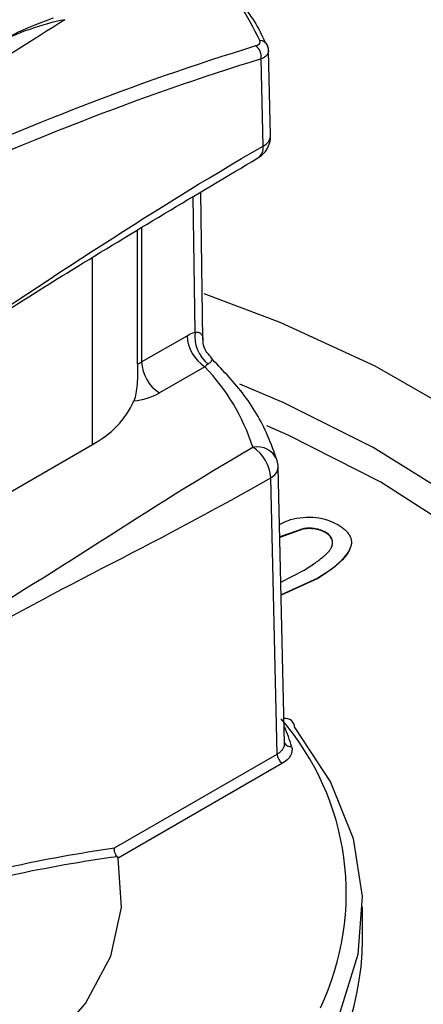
# Model space of a CAD drawing. Header units: millimetres. Extents: x -3.03 to 0.78, y -0.23 to 0.59.
# Tile 109 of 165: x 0.56543 to 0.5734, y -0.00575 to 0.01371. Entities that reach past the tile are written whole.
import ezdxf

# ---------------------------------------------------------------- set-up
doc = ezdxf.new("R2010")
doc.units = ezdxf.units.MM

msp = doc.modelspace()

# ---------------------------------------------------------------- linework, layer by layer
at = {"color": 7, "linetype": 'Continuous', "lineweight": 25}
for p, q in [((0.570385, 0.011425), (0.570346, 0.013106)), ((0.570239, 0.011217), (0.570199, 0.012939)), ((0.569049, 0.007394), (0.569004, 0.0103)), ((0.567757, 0.00691), (0.567757, 0.009549)), ((0.567836, 0.006947), (0.568734, 0.007466)), ((0.569088, 0.006853), (0.568189, 0.006335)), ((0.558117, 0.000267), (0.566863, 0.005316)), ((0.57066, -0.000597), (0.570535, 0.004866)), ((0.570514, -0.000805), (0.570389, 0.004657)), ((0.57104, 0.003655), (0.570567, 0.003488)), ((0.571041, 0.003647), (0.570567, 0.00348)), ((0.57104, 0.003655), (0.571041, 0.003647)), ((0.571468, 0.003581), (0.571468, 0.003573)), ((0.570587, 0.002595), (0.57105, 0.002832)), ((0.571321, 0.002675), (0.570593, 0.002346)), ((0.571321, 0.002667), (0.570593, 0.002338)), ((0.571321, 0.002675), (0.571321, 0.002667)), ((0.567297, -0.002662), (0.570514, -0.000805)), ((0.57062, -0.000986), (0.567373, -0.002861)), ((0.572201, -0.004473), (0.572201, -0.003825))]:
    msp.add_line(p, q, dxfattribs=at)
at = {"color": 9, "linetype": 'Continuous', "lineweight": 25}
for p, q in [((0.568897, 0.00754), (0.568856, 0.01021)), ((0.567836, 0.009597), (0.567836, 0.006947)), ((0.566863, 0.005316), (0.566863, 0.009011))]:
    msp.add_line(p, q, dxfattribs=at)
at = {"color": 7, "linetype": 'Continuous', "lineweight": 25, "flags": 128}
for points in [[(0.570338, 0.013149), (0.570334, 0.013179), (0.570328, 0.013198)], [(0.569067, 0.008298), (0.57057, 0.007735), (0.572449, 0.006871), (0.574157, 0.005891), (0.575676, 0.004804), (0.576989, 0.003623), (0.57808, 0.002362), (0.578937, 0.001034), (0.579551, -0.000346), (0.579915, -0.001761), (0.580025, -0.003197), (0.579878, -0.004636), (0.579478, -0.006063), (0.578829, -0.007462), (0.577937, -0.008816), (0.576814, -0.010112), (0.575471, -0.011333), (0.573924, -0.012466), (0.572189, -0.0135), (0.570288, -0.014421)], [(0.571774, -0.013718), (0.572203, -0.013474), (0.573814, -0.012432), (0.575234, -0.011297), (0.576446, -0.01008), (0.577437, -0.008797), (0.578193, -0.007462), (0.578708, -0.006091), (0.578975, -0.0047), (0.578991, -0.003304), (0.578755, -0.001921), (0.57827, -0.000566), (0.577543, 0.000745), (0.576581, 0.001998), (0.575395, 0.003176), (0.574, 0.004267), (0.572412, 0.005258), (0.570648, 0.006138), (0.569775, 0.006506)], [(0.578961, -0.004209), (0.578836, -0.003044), (0.578432, -0.001612), (0.577756, -0.000222), (0.576818, 0.001108), (0.57563, 0.00236), (0.574207, 0.003519), (0.572567, 0.00457), (0.570733, 0.005498), (0.570311, 0.005682)], [(0.570865, -0.000284), (0.571569, -0.001358), (0.572015, -0.002476), (0.572197, -0.003619), (0.572111, -0.004766), (0.571758, -0.005896), (0.571146, -0.006988), (0.570284, -0.008023), (0.569189, -0.008981), (0.567881, -0.009846), (0.566383, -0.010601), (0.564723, -0.011233), (0.562931, -0.01173), (0.561039, -0.012084), (0.559082, -0.012288), (0.557096, -0.012337), (0.555115, -0.012232), (0.553178, -0.011974), (0.553051, -0.011952)], [(0.555798, -0.009273), (0.557483, -0.009353), (0.559167, -0.009267), (0.560802, -0.009019), (0.562341, -0.008615), (0.563741, -0.008068), (0.56496, -0.007392), (0.565965, -0.006608), (0.566727, -0.005736), (0.567224, -0.004804), (0.567441, -0.003836), (0.567373, -0.002861)]]:
    msp.add_lwpolyline(points, dxfattribs=at)
at = {"color": 9, "linetype": 'Continuous', "lineweight": 25}
for centre, radius, start, end in [((0.570169, 0.013129), 0.0001733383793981, 23.331144, 88.280983), ((0.570142, 0.01144), 0.0002434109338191, 293.374822, 356.444968), ((0.569998, 0.011182), 0.0002435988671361, 304.61113, 8.2866), ((0.570119, 0.004847), 0.0004234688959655, 21.247463, 101.352502), ((0.570279, 0.00489), 0.0002574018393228, 295.268543, 354.56441), ((0.566624, -0.003559), 0.0052577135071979, 334.506679, 40.985492), ((0.567156, -0.001737), 0.0038020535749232, 16.484027, 22.736115), ((0.570779, -0.000526), 0.0001334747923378, 206.859645, 279.396137)]:
    msp.add_arc(centre, radius, start, end, dxfattribs=at)
at = {"color": 7, "linetype": 'Continuous', "lineweight": 25}
for centre, radius, start, end in [((0.569942, 0.012981), 0.0002604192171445, 350.808663, 55.514701), ((0.569885, 0.011414), 0.0005000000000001, 299.997312, 0), ((0.569502, 0.007501), 0.0007684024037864, 182.605478, 237.394522), ((0.569553, 0.007437), 0.0006634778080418, 171.116477, 233.028535), ((0.567566, 0.007419), 0.0005434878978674, 290.637604, 299.779815), ((0.568603, 0.006982), 0.0007684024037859, 182.605478, 237.394522), ((0.566051, 0.003966), 0.004190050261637, 18.023458, 43.558239), ((0.567547, 0.007507), 0.0013364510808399, 275.896045, 298.69929), ((0.566032, 0.006931), 0.0018160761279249, 297.221478, 335.493866), ((0.56962, 0.004614), 0.0007703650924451, 3.229654, 57.347738), ((0.570036, 0.004854), 0.0005, 1.311546, 17.043708), ((0.57068, -0.000284), 0.0001849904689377, 359.961655, 99.410276), ((0.570745, -0.000792), 0.0002311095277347, 183.229654, 237.347738)]:
    msp.add_arc(centre, radius, start, end, dxfattribs=at)
for centre, major_axis, ratio, start_param, end_param in [((0.558891, -0.054995), (0.03710695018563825, 0.06661856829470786), 0.587341, 0.5497052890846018, 0.6848207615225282), ((0.559032, -0.055074), (0.03700690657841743, 0.06644537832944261), 0.587367, 0.549680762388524, 0.6847962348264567), ((0.557451, -0.00477), (0.01474740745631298, 0.0004622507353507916), 0.597074, 5.305432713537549, 6.264472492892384)]:
    msp.add_ellipse(centre, major_axis=major_axis, ratio=ratio, start_param=start_param, end_param=end_param, dxfattribs=at)
for points, knots in [([(0.5682294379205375, 0.02610345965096), (0.5674304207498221, 0.025615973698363), (0.5658249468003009, 0.0246364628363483), (0.5634056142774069, 0.0231505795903), (0.5609640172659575, 0.0216436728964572), (0.5585001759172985, 0.020114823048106), (0.5560141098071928, 0.0185640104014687), (0.5535058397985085, 0.0169909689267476), (0.5509753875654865, 0.0153954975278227), (0.548422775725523, 0.013777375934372), (0.5458480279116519, 0.0121363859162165), (0.5432511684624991, 0.0104723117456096), (0.5406322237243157, 0.0087849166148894), (0.537991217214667, 0.0070740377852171), (0.5353281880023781, 0.0053392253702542), (0.5326431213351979, 0.0035811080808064), (0.530845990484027, 0.0023961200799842), (0.5299436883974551, 0.0018011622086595)], [0, 0, 0, 0, 0.0625807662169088, 0.125744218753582, 0.1894905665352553, 0.2538200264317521, 0.3187328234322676, 0.3842291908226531, 0.4503093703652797, 0.5169736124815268, 0.5842221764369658, 0.6520553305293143, 0.7204733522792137, 0.7894765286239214, 0.8590651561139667, 0.9292395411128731, 0.9999999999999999, 0.9999999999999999, 0.9999999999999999, 0.9999999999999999]), ([(0.5459082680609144, 0.0097001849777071), (0.5468075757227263, 0.0103189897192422), (0.5491951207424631, 0.0119618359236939), (0.5528246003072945, 0.0144137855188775), (0.5569082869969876, 0.017143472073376), (0.5609764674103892, 0.019829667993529), (0.5654164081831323, 0.0227298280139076), (0.5685058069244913, 0.0247163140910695), (0.5701121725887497, 0.0257492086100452)], [0, 0, 0, 0, 0.1124251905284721, 0.2984742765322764, 0.451504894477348, 0.6191315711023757, 0.8019634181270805, 1, 1, 1, 1]), ([(0.5701738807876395, 0.0133025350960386), (0.570054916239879, 0.0135419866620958), (0.5698170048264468, 0.014020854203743), (0.5691517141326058, 0.0147356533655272), (0.5682605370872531, 0.0154239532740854), (0.5674001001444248, 0.0159609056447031), (0.5667914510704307, 0.0162376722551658), (0.566609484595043, 0.0163204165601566)], [0, 0, 0, 0, 0.2258745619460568, 0.4517155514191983, 0.6776824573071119, 0.9036374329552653, 1, 1, 1, 1]), ([(0.5691303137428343, 0.0147135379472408), (0.5691722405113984, 0.0146799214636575), (0.5692980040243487, 0.0145790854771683), (0.5695554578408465, 0.0143219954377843), (0.5698319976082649, 0.0140124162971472), (0.5701077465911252, 0.0136287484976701), (0.5702146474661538, 0.0134005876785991), (0.5702810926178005, 0.0132587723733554)], [0, 0, 0, 0, 0.0715341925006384, 0.2145739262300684, 0.5336927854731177, 0.7101627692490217, 1, 1, 1, 1]), ([(0.5663205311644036, 0.0137146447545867), (0.5650375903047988, 0.012901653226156), (0.5636343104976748, 0.0120361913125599), (0.560579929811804, 0.0101984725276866), (0.5589437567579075, 0.009235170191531), (0.5571962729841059, 0.0082264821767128)], [0, 0, 0, 0, 0.5, 0.5, 1, 1, 1, 1]), ([(0.5660850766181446, 0.0137425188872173), (0.5659921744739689, 0.0137090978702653), (0.5656805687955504, 0.0135969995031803), (0.5652888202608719, 0.0134268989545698), (0.5649858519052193, 0.0132409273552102), (0.5649056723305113, 0.0131917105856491)], [0, 0, 0, 0, 0.2380183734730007, 0.7983440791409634, 1, 1, 1, 1]), ([(0.5663205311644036, 0.0137146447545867), (0.5660896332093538, 0.0136695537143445), (0.5658569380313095, 0.0136059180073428), (0.565390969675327, 0.0134411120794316), (0.5651594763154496, 0.01334138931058), (0.5649298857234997, 0.0132148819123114)], [0, 0, 0, 0, 0.5, 0.5, 1, 1, 1, 1]), ([(0.5703434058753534, 0.013107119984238), (0.5703442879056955, 0.01311345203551), (0.5703486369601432, 0.0131446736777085), (0.5703353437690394, 0.0131737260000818), (0.5703247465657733, 0.0131968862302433)], [0, 0, 0, 0, 0.2028096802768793, 1, 1, 1, 1]), ([(0.5634417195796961, 0.0068702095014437), (0.5644428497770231, 0.0075061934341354), (0.5666550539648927, 0.0089115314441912), (0.5689046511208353, 0.0102489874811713), (0.5701361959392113, 0.0109811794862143)], [0, 0, 0, 0, 0.4525487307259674, 1, 1, 1, 1]), ([(0.5692041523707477, 0.0070489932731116), (0.569172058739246, 0.0070829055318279), (0.5690984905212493, 0.0071606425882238), (0.5690503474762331, 0.0072892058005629), (0.5690544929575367, 0.0073711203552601), (0.5690555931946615, 0.0073928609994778)], [0, 0, 0, 0, 0.3624234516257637, 0.8307831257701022, 1, 1, 1, 1]), ([(0.5692015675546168, 0.0070437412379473), (0.5692064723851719, 0.0070382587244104), (0.5692186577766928, 0.0070246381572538), (0.5692245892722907, 0.0070039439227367), (0.5692221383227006, 0.0069827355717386), (0.5692157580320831, 0.006967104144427), (0.5692058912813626, 0.0069522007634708), (0.5691934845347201, 0.0069382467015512), (0.5691770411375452, 0.0069233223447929), (0.5691614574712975, 0.0069125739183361), (0.5691536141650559, 0.00690716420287)], [0, 0, 0, 0, 0.1622839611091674, 0.4031726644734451, 0.5253872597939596, 0.6483302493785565, 0.7344530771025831, 0.8210876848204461, 0.9099528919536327, 1, 1, 1, 1]), ([(0.5705137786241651, 0.0050007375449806), (0.5704556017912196, 0.0051654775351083), (0.570293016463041, 0.0056258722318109), (0.5698837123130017, 0.0063238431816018), (0.5694172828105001, 0.0068078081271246), (0.5691954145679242, 0.007038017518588)], [0, 0, 0, 0, 0.2261000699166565, 0.6318761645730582, 0.9999999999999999, 0.9999999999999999, 0.9999999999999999, 0.9999999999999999]), ([(0.5677572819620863, 0.0069101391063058), (0.5677572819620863, 0.006795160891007), (0.567755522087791, 0.0066442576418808), (0.567735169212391, 0.0063757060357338), (0.5677153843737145, 0.0062562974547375), (0.5676847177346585, 0.0061775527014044)], [0, 0, 0, 0, 0.5, 0.5, 1, 1, 1, 1]), ([(0.5705613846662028, 0.0037309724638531), (0.5706308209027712, 0.0037681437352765), (0.5707654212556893, 0.0038401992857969), (0.5710267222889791, 0.003878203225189), (0.5712825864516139, 0.0038812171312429), (0.5715247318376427, 0.0038280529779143), (0.5716518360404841, 0.0037631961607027), (0.5717154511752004, 0.0037307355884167)], [0, 0, 0, 0, 0.2105669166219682, 0.4081785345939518, 0.6053188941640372, 0.8024637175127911, 1, 1, 1, 1]), ([(0.5717154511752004, 0.0037307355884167), (0.5717418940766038, 0.0037145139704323), (0.5717938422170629, 0.0036826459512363), (0.5718591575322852, 0.003629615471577), (0.5719108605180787, 0.003573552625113), (0.5719503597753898, 0.0035153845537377), (0.5719761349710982, 0.0034555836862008), (0.5719870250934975, 0.003394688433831), (0.5719828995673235, 0.0033333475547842), (0.5719625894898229, 0.0032714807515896), (0.5719305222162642, 0.0032085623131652), (0.5718875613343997, 0.0031437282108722), (0.571834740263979, 0.0030764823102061), (0.571782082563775, 0.0030193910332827), (0.571733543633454, 0.0029718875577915), (0.5716911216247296, 0.0029340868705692), (0.5716429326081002, 0.0028946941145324), (0.5715888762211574, 0.0028539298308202), (0.571529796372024, 0.0028113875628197), (0.5714656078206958, 0.0027670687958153), (0.5713953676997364, 0.0027213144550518), (0.5713461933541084, 0.0026904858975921), (0.5713209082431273, 0.0026746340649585)], [0, 0, 0, 0, 0.0567243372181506, 0.1114372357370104, 0.1643678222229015, 0.2164353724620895, 0.2676414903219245, 0.3173597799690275, 0.3674730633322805, 0.4182103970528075, 0.47140428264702, 0.527965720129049, 0.5880611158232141, 0.652134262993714, 0.686344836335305, 0.723263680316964, 0.7626102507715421, 0.804738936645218, 0.84943033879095, 0.8967112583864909, 0.946889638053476, 1, 1, 1, 1]), ([(0.571467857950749, 0.0035813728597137), (0.5714534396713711, 0.0035892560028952), (0.5714250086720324, 0.0036048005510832), (0.5713775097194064, 0.0036239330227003), (0.5713274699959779, 0.0036389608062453), (0.5712749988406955, 0.0036504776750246), (0.5712196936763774, 0.0036571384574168), (0.5711620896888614, 0.0036608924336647), (0.5711018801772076, 0.0036597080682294), (0.5710612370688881, 0.0036563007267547), (0.5710404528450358, 0.003654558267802)], [0, 0, 0, 0, 0.1276647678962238, 0.25173856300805, 0.37275334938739, 0.492146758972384, 0.6140696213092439, 0.73719732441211, 0.865606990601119, 1, 1, 1, 1]), ([(0.5714681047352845, 0.0035733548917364), (0.5714536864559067, 0.0035812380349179), (0.5714252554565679, 0.003596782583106), (0.5713777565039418, 0.003615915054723), (0.5713277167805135, 0.0036309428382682), (0.5712752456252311, 0.0036424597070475), (0.5712199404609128, 0.0036491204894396), (0.571162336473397, 0.0036528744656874), (0.5711021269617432, 0.0036516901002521), (0.5710614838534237, 0.0036482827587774), (0.5710406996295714, 0.0036465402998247)], [0, 0, 0, 0, 0.1276647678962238, 0.25173856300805, 0.37275334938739, 0.492146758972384, 0.6140696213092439, 0.73719732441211, 0.865606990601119, 1, 1, 1, 1]), ([(0.5710497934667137, 0.0028321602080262), (0.5710894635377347, 0.0028569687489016), (0.5711654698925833, 0.0029045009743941), (0.5712692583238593, 0.0029752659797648), (0.571359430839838, 0.0030414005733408), (0.5714360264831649, 0.0031029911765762), (0.5714982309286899, 0.0031603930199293), (0.5715467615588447, 0.0032133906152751), (0.5715811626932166, 0.0032620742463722), (0.5716013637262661, 0.0033071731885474), (0.5716099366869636, 0.0033487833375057), (0.57161191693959, 0.0033879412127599), (0.5716067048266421, 0.0034252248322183), (0.5715930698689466, 0.0034605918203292), (0.5715734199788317, 0.0034941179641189), (0.5715455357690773, 0.0035254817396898), (0.5715106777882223, 0.0035549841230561), (0.5714822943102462, 0.0035724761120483), (0.571467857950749, 0.0035813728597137)], [0, 0, 0, 0, 0.1156291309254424, 0.221541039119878, 0.3170478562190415, 0.4031508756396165, 0.48018121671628, 0.547649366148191, 0.607035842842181, 0.658652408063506, 0.705722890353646, 0.749804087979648, 0.792586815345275, 0.833873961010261, 0.8747683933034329, 0.915222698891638, 0.9568807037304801, 1, 1, 1, 1]), ([(0.5715852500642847, 0.0034502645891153), (0.571581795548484, 0.0034624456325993), (0.5715681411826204, 0.0035105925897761), (0.5715108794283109, 0.0035465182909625), (0.5714681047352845, 0.0035733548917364)], [0, 0, 0, 0, 0.2529971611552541, 1, 1, 1, 1]), ([(0.5719728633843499, 0.0033043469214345), (0.5719540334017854, 0.0032586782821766), (0.5718535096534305, 0.0030148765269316), (0.5715598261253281, 0.0028227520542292), (0.5713211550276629, 0.0026666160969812)], [0, 0, 0, 0, 0.1873187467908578, 1, 1, 1, 1]), ([(0.5673576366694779, -0.0028342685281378), (0.5673467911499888, -0.0028238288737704), (0.5673366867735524, -0.0028110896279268), (0.5673281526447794, -0.0027971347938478), (0.567319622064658, -0.0027831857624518), (0.5673124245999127, -0.002767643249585), (0.5673071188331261, -0.0027517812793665), (0.567301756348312, -0.0027357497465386), (0.5672981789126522, -0.0027189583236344), (0.5672966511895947, -0.0027027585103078), (0.5672954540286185, -0.0026900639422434), (0.5672954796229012, -0.0026774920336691), (0.5672967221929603, -0.0026656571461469), (0.5672968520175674, -0.0026644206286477), (0.5672969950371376, -0.0026631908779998), (0.5672971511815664, -0.0026619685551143)], [0, 0, 0, 0, 5.0224338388e-05, 5.0224338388e-05, 5.0224338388e-05, 0.0001004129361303, 0.0001004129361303, 0.0001004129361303, 0.0001511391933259, 0.0001511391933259, 0.0001511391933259, 0.0001906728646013, 0.0001906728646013, 0.0001906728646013, 0.0001948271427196, 0.0001948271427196, 0.0001948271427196, 0.0001948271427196]), ([(0.5673734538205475, -0.0028607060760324), (0.5673725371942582, -0.0028564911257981), (0.5673708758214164, -0.0028519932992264), (0.5673681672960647, -0.002847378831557), (0.5673656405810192, -0.0028430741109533), (0.5673620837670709, -0.0028385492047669), (0.5673576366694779, -0.0028342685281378)], [0, 0, 0, 0, 2.20758362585e-05, 2.20758362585e-05, 2.20758362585e-05, 4.27745012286e-05, 4.27745012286e-05, 4.27745012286e-05, 4.27745012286e-05]), ([(0.5335621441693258, -0.0051686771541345), (0.5388995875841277, -0.0083740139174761), (0.5447329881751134, -0.0118372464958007), (0.5526959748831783, -0.0165153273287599), (0.5543222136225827, -0.0174684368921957), (0.5576436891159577, -0.0194105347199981), (0.55934038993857, -0.0204003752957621), (0.5645268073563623, -0.0234193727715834), (0.5680963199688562, -0.0254884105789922), (0.5791431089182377, -0.0318659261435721), (0.586863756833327, -0.0362900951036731), (0.5989510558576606, -0.0431711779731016), (0.6030649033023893, -0.0455058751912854), (0.6083118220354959, -0.0484748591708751), (0.6093671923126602, -0.0490716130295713), (0.6114825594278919, -0.0502668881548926), (0.6125429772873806, -0.0508656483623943), (0.615732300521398, -0.0526652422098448), (0.6178692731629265, -0.0538693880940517), (0.6200166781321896, -0.0550778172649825)], [0, 0, 0, 0, 0.2500000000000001, 0.2500000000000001, 0.3125000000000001, 0.3125000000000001, 0.3750000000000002, 0.3750000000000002, 0.5000000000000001, 0.5000000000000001, 0.75, 0.75, 0.8749999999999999, 0.8749999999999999, 0.90625, 0.90625, 0.9375, 0.9375, 1, 1, 1, 1])]:
    msp.add_open_spline(points, degree=3, knots=knots, dxfattribs=at)
for points in [[(0.5700896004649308, 0.0131953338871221), (0.5701587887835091, 0.0132166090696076), (0.5701917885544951, 0.0132569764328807), (0.5701738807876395, 0.0133025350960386)], [(0.563441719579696, 0.0068702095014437), (0.565706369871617, 0.0083888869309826), (0.567971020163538, 0.0099075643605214), (0.5702388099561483, 0.0112167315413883)], [(0.5687341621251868, 0.0074657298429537), (0.5687891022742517, 0.007497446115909), (0.5688434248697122, 0.0075221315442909), (0.5688971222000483, 0.0075396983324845)], [(0.5691536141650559, 0.00690716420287), (0.5691316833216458, 0.0068928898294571), (0.5691097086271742, 0.0068748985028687), (0.5690877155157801, 0.0068533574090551)], [(0.563975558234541, 0.0015233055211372), (0.5660651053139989, 0.0027295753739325), (0.567946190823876, 0.0040561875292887), (0.5700357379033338, 0.005262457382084)], [(0.5641169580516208, 0.0012812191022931), (0.5662065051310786, 0.0024874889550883), (0.5682996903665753, 0.0034509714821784), (0.5703892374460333, 0.0046572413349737)], [(0.5708012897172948, -0.0006581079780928), (0.5708363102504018, -0.0007767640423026), (0.5707676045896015, -0.0009013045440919), (0.5706201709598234, -0.0009864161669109)], [(0.565192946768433, -0.0030459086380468), (0.5659025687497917, -0.0028819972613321), (0.5666023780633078, -0.0027623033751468), (0.5672971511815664, -0.0026619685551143)], [(0.5673576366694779, -0.0028342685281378), (0.5666619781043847, -0.0029321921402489), (0.5659609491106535, -0.0030488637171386), (0.5652498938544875, -0.0032091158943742)]]:
    msp.add_open_spline(points, degree=3, dxfattribs=at)
at = {"color": 9, "linetype": 'Continuous', "lineweight": 25}
for points, knots in [([(0.5703462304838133, 0.0131067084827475), (0.5703463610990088, 0.0131035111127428), (0.5703467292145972, 0.0130944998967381), (0.57034396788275, 0.0130751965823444), (0.5703365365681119, 0.0130524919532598), (0.5703231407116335, 0.0130294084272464), (0.5703104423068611, 0.0130134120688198), (0.5702927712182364, 0.0129952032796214), (0.570271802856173, 0.0129781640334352), (0.5702389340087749, 0.0129572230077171), (0.5702141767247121, 0.0129459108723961), (0.5701992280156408, 0.0129390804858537)], [0, 0, 0, 0, 0.0482034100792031, 0.1358526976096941, 0.2955617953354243, 0.4038471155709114, 0.5137803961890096, 0.5690246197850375, 0.728021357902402, 0.8357764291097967, 1, 1, 1, 1]), ([(0.5688971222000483, 0.0075396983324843), (0.5689051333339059, 0.007539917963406), (0.5689212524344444, 0.0075403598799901), (0.5689420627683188, 0.0075378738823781), (0.5689607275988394, 0.0075334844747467), (0.56897579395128, 0.0075277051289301), (0.5689920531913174, 0.0075191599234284), (0.5690080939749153, 0.0075069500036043), (0.5690231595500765, 0.0074893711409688), (0.5690344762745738, 0.007469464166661), (0.5690434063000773, 0.0074443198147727), (0.5690484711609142, 0.0074191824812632), (0.5690484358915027, 0.007400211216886), (0.5690484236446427, 0.0073936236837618)], [0, 0, 0, 0, 0.0640709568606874, 0.128916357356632, 0.1956409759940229, 0.2628133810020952, 0.3143178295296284, 0.4228127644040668, 0.5320681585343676, 0.6430755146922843, 0.7544875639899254, 0.91474889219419, 1, 1, 1, 1]), ([(0.5705141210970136, -0.0008048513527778), (0.5705327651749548, -0.0007930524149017), (0.5705705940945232, -0.0007691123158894), (0.5706129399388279, -0.0007269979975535), (0.5706431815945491, -0.0006812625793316), (0.5706590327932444, -0.0006375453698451), (0.5706597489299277, -0.0006091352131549), (0.5706600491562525, -0.000597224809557)], [0, 0, 0, 0, 0.2082996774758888, 0.4226410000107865, 0.6309381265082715, 0.8452780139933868, 1, 1, 1, 1])]:
    msp.add_open_spline(points, degree=3, knots=knots, dxfattribs=at)

doc.saveas('drawing.dxf')
